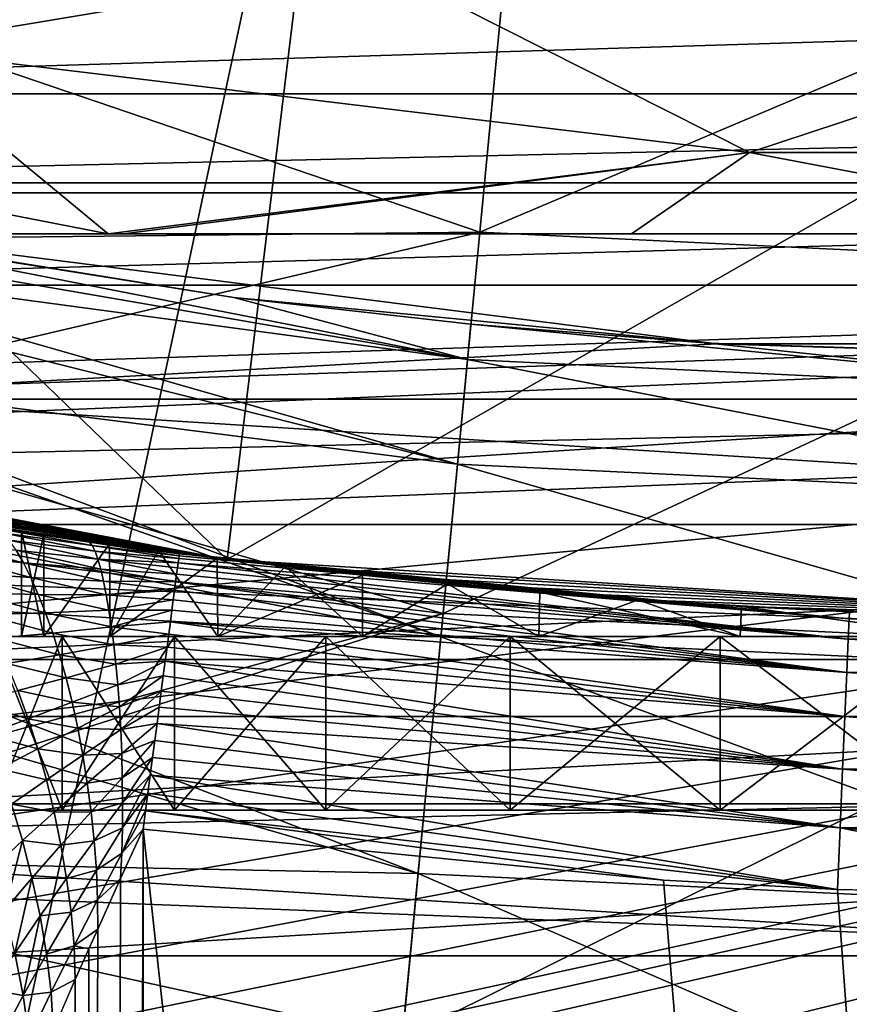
# Model space of a CAD drawing. Header units: metres. Extents: x -25 to 31, y -154 to 31.
# Tile 37 of 110: x -3.36 to -0.97, y -23.36 to -20.53. Entities that reach past the tile are written whole.
import ezdxf

# ---------------------------------------------------------------- set-up
doc = ezdxf.new("R2010")
doc.units = ezdxf.units.M
doc.layers.add('solid_FIT-WB-M-WASTE', color=7, linetype='CONTINUOUS')

msp = doc.modelspace()

# ---------------------------------------------------------------- linework, layer by layer
at = {"layer": 'solid_FIT-WB-M-WASTE'}
for points in [[(-15.000001, -77.891708, 125), (-14.999984, -138, 125), (15, -17.783419, 125)], [(5.305906, -19.801447, 125), (-15.000001, -77.891708, 125), (15, -17.783419, 125)], [(-14.999984, -138, 125), (15, -138, 125), (15, -17.783419, 125)], [(-15.871932, -19.185713, -5), (15.871919, -19.185724, -5), (13.342201, -21.023689, -5)], [(-15.871932, -19.185713, -5), (13.342201, -21.023689, -5), (-13.342213, -21.023682, -5)], [(-2.676115, -20.324575, 125), (-5.306099, -19.801395, 125), (-15.000001, -77.891708, 125)], [(5.305906, -19.801447, 125), (2.675925, -20.3246, 125), (-15.000001, -77.891708, 125)], [(-2.758543, -22.078339, 129.050003), (-5.474272, -21.566057, 129.050003), (-5.055322, -19.866899, 129.050003)], [(-2.758543, -22.078339, 129.050003), (-5.055322, -19.866899, 129.050003), (-2.547717, -20.34107, 129.050003)], [(-3.748201, -20.606936, 113.05014), (-4.601452, -19.976902, 113), (-2.32287, -20.367971, 113)], [(-2.031657, -21.137114, 103.767555), (-1.939867, -20.182154, 102.500206), (-3.97281, -20.475386, 103.305527)], [(-2.031657, -21.137114, 103.767555), (0.001944, -20.275166, 102.500206), (-1.939867, -20.182154, 102.500206)], [(-2.031657, -21.137114, 103.767555), (0.002036, -21.234528, 103.767555), (0.001944, -20.275166, 102.500206)], [(-2.676115, -20.324575, 125), (-15.000001, -77.891708, 125), (-0.000092, -20.500006, 125)], [(2.675925, -20.3246, 125), (-0.000092, -20.500006, 125), (-15.000001, -77.891708, 125)], [(-5.892141, -20.738304, 158.550003), (6.7925, -20.346117, 158.550003), (-6.7925, -20.346117, 158.550003)], [(-5.892141, -20.738304, 158.550003), (5.89214, -20.738306, 158.550003), (6.7925, -20.346117, 158.550003)], [(-3.748201, -20.606936, 113.05014), (-2.32287, -20.367971, 113), (-1.255616, -20.907372, 113.05014)], [(-2.758543, -22.078339, 129.050003), (-2.547717, -20.34107, 129.050003), (0, -20.5, 129.050003)], [(-1.255616, -20.907372, 113.05014), (-2.32287, -20.367971, 113), (-0.019133, -20.49999, 113)], [(-2.031657, -21.137114, 103.767555), (-3.97281, -20.475386, 103.305527), (-4.105429, -21.15889, 104.127815)], [(-2.758543, -22.078339, 129.050003), (0, -20.5, 129.050003), (0, -22.25, 129.050003)], [(-1.255616, -20.907372, 113.05014), (-0.019133, -20.49999, 113), (1.25501, -20.907408, 113.05014)], [(-5.071468, -20.757626, 113.198257), (-3.748201, -20.606936, 113.05014), (-3.100948, -21.141781, 113.198227)], [(-3.748201, -20.606936, 113.05014), (-1.255616, -20.907372, 113.05014), (-3.100948, -21.141781, 113.198227)], [(-5.892141, -20.738304, 158.550003), (-5.468138, -20.994802, 158.550003), (5.89214, -20.738306, 158.550003)], [(-5.468138, -20.994802, 158.550003), (5.468137, -20.994802, 158.550003), (5.89214, -20.738306, 158.550003)], [(-5.071468, -20.757626, 113.198257), (-3.100948, -21.141781, 113.198227), (-4.23006, -21.141781, 113.30452)], [(-1.255616, -20.907372, 113.05014), (-3.055615, -21.141781, 113.195107), (-3.100948, -21.141781, 113.198227)], [(-1.255616, -20.907372, 113.05014), (-1.594633, -21.141781, 113.127151), (-3.055615, -21.141781, 113.195107)], [(-1.255616, -20.907372, 113.05014), (-0.019732, -21.141781, 113.105766), (-1.594633, -21.141781, 113.127151)], [(-1.255616, -20.907372, 113.05014), (1.25501, -20.907408, 113.05014), (-0.019732, -21.141781, 113.105766)], [(-5.468138, -20.994802, 158.550003), (-5.067844, -21.288799, 158.550003), (5.468137, -20.994802, 158.550003)], [(-5.067844, -21.288799, 158.550003), (5.067843, -21.288799, 158.550003), (5.468137, -20.994802, 158.550003)], [(-13.342213, -21.023682, -5), (13.342201, -21.023689, -5), (10.602073, -22.530115, -5)], [(-13.342213, -21.023682, -5), (10.602073, -22.530115, -5), (-10.602078, -22.530111, -5)], [(-9.548217, -21.909849), (-1.349988, -21.457575), (-4.028679, -21.119179)], [(-4.104028, -21.151672, 95.959549), (-4.095239, -21.106375, 95), (-2.066794, -21.502686, 96.423149)], [(-4.028679, -21.119179), (-2.739476, -21.324757, 95), (-4.095239, -21.106375, 95)], [(-2.066794, -21.502686, 96.423149), (-4.095239, -21.106375, 95), (-2.739476, -21.324757, 95)], [(-4.028679, -21.119179), (-1.349988, -21.457575), (-2.739476, -21.324757, 95)], [(-7.978201, -21.141781, 106.778709), (6.805673, -21.141781, 113.963043), (7.978201, -21.141781, 106.778709)], [(-7.667503, -21.651499, 106.778709), (-7.978201, -21.141781, 106.778709), (7.978201, -21.141781, 106.778709)], [(-7.978201, -21.141781, 106.778709), (6.391062, -21.141781, 113.782372), (6.805673, -21.141781, 113.963043)], [(-7.978201, -21.141781, 106.778709), (6.314531, -21.141781, 113.75428), (6.391062, -21.141781, 113.782372)], [(-7.978201, -21.141781, 106.778709), (5.842258, -21.141781, 113.605957), (6.314531, -21.141781, 113.75428)], [(-7.978201, -21.141781, 106.778709), (5.128583, -21.141781, 113.442696), (5.842258, -21.141781, 113.605957)], [(-7.978201, -21.141781, 106.778709), (5.097896, -21.141781, 113.43689), (5.128583, -21.141781, 113.442696)], [(-7.978201, -21.141781, 106.778709), (4.210156, -21.141781, 113.302086), (5.097896, -21.141781, 113.43689)], [(-7.978201, -21.141781, 106.778709), (3.100891, -21.141781, 113.198219), (4.210156, -21.141781, 113.302086)], [(-7.978201, -21.141781, 106.778709), (3.027693, -21.141781, 113.193214), (3.100891, -21.141781, 113.198219)], [(-7.978201, -21.141781, 106.778709), (1.558865, -21.141781, 113.12616), (3.027693, -21.141781, 113.193214)], [(-7.978201, -21.141781, 106.778709), (-0.019732, -21.141781, 113.105766), (1.558865, -21.141781, 113.12616)], [(-7.978201, -21.141781, 106.778709), (-1.594633, -21.141781, 113.127151), (-0.019732, -21.141781, 113.105766)], [(-7.978201, -21.141781, 106.778709), (-3.055615, -21.141781, 113.195107), (-1.594633, -21.141781, 113.127151)], [(-7.978201, -21.141781, 106.778709), (-3.100948, -21.141781, 113.198227), (-3.055615, -21.141781, 113.195107)], [(-7.978201, -21.141781, 106.778709), (-4.23006, -21.141781, 113.30452), (-3.100948, -21.141781, 113.198227)], [(-7.667503, -21.651499, 106.778709), (7.978201, -21.141781, 106.778709), (-7.364358, -22.120197, 106.778709)], [(-7.364358, -22.120197, 106.778709), (7.978201, -21.141781, 106.778709), (-7.064986, -22.550722, 106.778709)], [(-7.064986, -22.550722, 106.778709), (7.978201, -21.141781, 106.778709), (-6.771459, -22.937803, 106.778709)], [(-6.771459, -22.937803, 106.778709), (7.978201, -21.141781, 106.778709), (-6.493142, -23.269657, 106.778709)], [(-6.493142, -23.269657, 106.778709), (7.978201, -21.141781, 106.778709), (-6.236388, -23.543308, 106.778709)], [(-6.236388, -23.543308, 106.778709), (7.978201, -21.141781, 106.778709), (-6.001215, -23.765154, 106.778709)], [(-6.001215, -23.765154, 106.778709), (7.978201, -21.141781, 106.778709), (-5.78511, -23.943748, 106.778709)], [(-5.78511, -23.943748, 106.778709), (7.978201, -21.141781, 106.778709), (-5.586013, -24.086254, 106.778709)], [(-5.586013, -24.086254, 106.778709), (7.978201, -21.141781, 106.778709), (-5.509861, -24.135017, 106.778709)], [(-5.400887, -24.199436, 106.778709), (-5.509861, -24.135017, 106.778709), (7.978201, -21.141781, 106.778709)], [(-5.400887, -24.199436, 106.778709), (7.978201, -21.141781, 106.778709), (-5.060112, -24.358234, 106.778709)], [(-5.060112, -24.358234, 106.778709), (7.978201, -21.141781, 106.778709), (-4.743555, -24.447689, 106.778709)], [(-2.382707, -24.789381, 106.778709), (-4.743555, -24.447689, 106.778709), (7.978201, -21.141781, 106.778709)], [(-2.031657, -21.137114, 103.767555), (-4.105429, -21.15889, 104.127815), (-4.199654, -21.64451, 104.639137)], [(-2.137061, -22.233732, 104.913368), (-2.031657, -21.137114, 103.767555), (-4.199654, -21.64451, 104.639137)], [(-4.118689, -21.227232, 96.564316), (-4.104028, -21.151672, 95.959549), (-2.066794, -21.502686, 96.423149)], [(-2.382707, -24.789381, 106.778709), (7.978201, -21.141781, 106.778709), (0.002378, -24.903631, 106.778709)], [(-2.137061, -22.233732, 104.913368), (0.002036, -21.234528, 103.767555), (-2.031657, -21.137114, 103.767555)], [(-4.131599, -21.293772, 96.944588), (-4.118689, -21.227232, 96.564316), (-2.095812, -21.804579, 97.817322)], [(-4.118689, -21.227232, 96.564316), (-2.066794, -21.502686, 96.423149), (-2.095812, -21.804579, 97.817322)], [(-2.137061, -22.233732, 104.913368), (0.002142, -22.336201, 104.913368), (0.002036, -21.234528, 103.767555)], [(-5.067844, -21.288799, 158.550003), (-4.695453, -21.61738, 158.550003), (5.067843, -21.288799, 158.550003)], [(-4.695453, -21.61738, 158.550003), (4.695452, -21.617382, 158.550003), (5.067843, -21.288799, 158.550003)], [(-4.179438, -21.540325, 97.940323), (-4.131599, -21.293772, 96.944588), (-2.095812, -21.804579, 97.817322)], [(-1.349988, -21.457575), (-2.057056, -21.401367, 95), (-2.739476, -21.324757, 95)], [(-2.066794, -21.502686, 96.423149), (-2.739476, -21.324757, 95), (-2.057056, -21.401367, 95)], [(-2.066794, -21.502686, 96.423149), (-2.057056, -21.401367, 95), (0.002071, -21.601786, 96.423149)], [(-1.349988, -21.457575), (-1.372537, -21.456144, 95), (-2.057056, -21.401367, 95)], [(0.002071, -21.601786, 96.423149), (-2.057056, -21.401367, 95), (-1.372537, -21.456144, 95)], [(-9.548217, -21.909849), (10.52577, -21.457355), (1.349988, -21.457575)], [(-9.548217, -21.909849), (7.794191, -22.593374), (10.52577, -21.457355)], [(-9.548217, -21.909849), (1.349988, -21.457575), (-1.349988, -21.457575)], [(-1.349988, -21.457575), (0.002061, -21.5, 95), (-1.372537, -21.456144, 95)], [(0.002071, -21.601786, 96.423149), (-1.372537, -21.456144, 95), (0.002061, -21.5, 95)], [(-1.349988, -21.457575), (1.349988, -21.457575), (0.002061, -21.5, 95)], [(-2.095812, -21.804579, 97.817322), (-2.066794, -21.502686, 96.423149), (0.0021, -21.905069, 97.817322)], [(-2.066794, -21.502686, 96.423149), (0.002071, -21.601786, 96.423149), (0.0021, -21.905069, 97.817322)], [(-4.188462, -21.586834, 98.090126), (-4.179438, -21.540325, 97.940323), (-2.143517, -22.300901, 99.154152)], [(-4.179438, -21.540325, 97.940323), (-2.095812, -21.804579, 97.817322), (-2.143517, -22.300901, 99.154152)], [(-5.473475, -21.566259, 144.890045), (-5.474272, -21.566057, 129.050003), (-2.758543, -22.078339, 129.050003)], [(-5.200715, -21.633656, 144.843475), (-5.473475, -21.566259, 144.890045), (-2.758543, -22.078339, 129.050003)], [(-4.248482, -21.896172, 98.929794), (-4.188462, -21.586834, 98.090126), (-2.143517, -22.300901, 99.154152)], [(-4.913558, -21.700678, 144.807938), (-5.200715, -21.633656, 144.843475), (-2.758543, -22.078339, 129.050003)], [(-4.695453, -21.61738, 158.550003), (-4.354286, -21.977526, 158.550003), (4.695452, -21.617382, 158.550003)], [(-4.354286, -21.977526, 158.550003), (4.354285, -21.977526, 158.550003), (4.695452, -21.617382, 158.550003)], [(-2.137061, -22.233732, 104.913368), (-4.199654, -21.64451, 104.639137), (-4.264186, -21.977104, 104.960052)], [(-4.865234, -21.711563, 144.803085), (-4.913558, -21.700678, 144.807938), (-2.758543, -22.078339, 129.050003)], [(-4.623773, -21.764265, 144.78302), (-4.865234, -21.711563, 144.803085), (-2.758543, -22.078339, 129.050003)], [(-4.326455, -21.825314, 144.766266), (-4.623773, -21.764265, 144.78302), (-2.758543, -22.078339, 129.050003)], [(-2.143517, -22.300901, 99.154152), (-2.095812, -21.804579, 97.817322), (0.002148, -22.403681, 99.154152)], [(-2.095812, -21.804579, 97.817322), (0.0021, -21.905069, 97.817322), (0.002148, -22.403681, 99.154152)], [(-4.029144, -21.882151, 144.756226), (-4.326455, -21.825314, 144.766266), (-2.758543, -22.078339, 129.050003)], [(-4.302843, -22.17634, 99.539879), (-4.248482, -21.896172, 98.929794), (-2.143517, -22.300901, 99.154152)], [(-3.992024, -21.888952, 144.755341), (-4.029144, -21.882151, 144.756226), (-2.758543, -22.078339, 129.050003)], [(-3.738717, -21.933638, 144.750977), (-3.992024, -21.888952, 144.755341), (-2.758543, -22.078339, 129.050003)], [(-9.548217, -21.909849), (-6.768194, -22.921638), (7.794191, -22.593374)], [(-3.35, -21.996363, 139.550003), (-3.738717, -21.933638, 144.750977), (-2.758543, -22.078339, 129.050003)], [(-3.35, -21.996363, 139.550003), (-3.44547, -21.981611, 144.749054), (-3.738717, -21.933638, 144.750977)], [(-2.137061, -22.233732, 104.913368), (-4.264186, -21.977104, 104.960052), (-4.435803, -22.861595, 105.71505)], [(-4.354286, -21.977526, 158.550003), (-4.046856, -22.366396, 158.550003), (4.354285, -21.977526, 158.550003)], [(-4.046856, -22.366396, 158.550003), (4.046855, -22.366396, 158.550003), (4.354285, -21.977526, 158.550003)], [(-3.154156, -22.028164, 144.822174), (-3.425246, -21.988026, 144.832291), (-3.44547, -21.981611, 144.749054)], [(-3.154156, -22.028164, 144.822174), (-3.44547, -21.981611, 144.749054), (-3.1702, -22.022995, 144.748795)], [(-3.286204, -22.005985, 140.200653), (-3.1702, -22.022995, 144.748795), (-3.44547, -21.981611, 144.749054)], [(-3.286204, -22.005985, 140.200653), (-3.44547, -21.981611, 144.749054), (-3.35, -21.996363, 139.550003)], [(-3.14639, -22.038271, 144.893356), (-3.406092, -22.001492, 144.912338), (-3.425246, -21.988026, 144.832291)], [(-3.154156, -22.028164, 144.822174), (-3.14639, -22.038271, 144.893356), (-3.425246, -21.988026, 144.832291)], [(-3.138392, -22.054813, 144.962585), (-3.386068, -22.022823, 144.988907), (-3.406092, -22.001492, 144.912338)], [(-3.14639, -22.038271, 144.893356), (-3.138392, -22.054813, 144.962585), (-3.406092, -22.001492, 144.912338)], [(-3.286208, -22.005983, 138.899368), (-3.35, -21.996363, 139.550003), (-2.758543, -22.078339, 129.050003)], [(-3.35, -22.299999, 139.550003), (-3.35, -21.996363, 139.550003), (-3.286208, -22.005983, 138.899368)], [(-3.285635, -22.299999, 140.203537), (-3.286204, -22.005985, 140.200653), (-3.35, -21.996363, 139.550003)], [(-3.285635, -22.299999, 140.203537), (-3.35, -21.996363, 139.550003), (-3.35, -22.299999, 139.550003)], [(-3.35, -22.299999, 139.550003), (-3.286208, -22.005983, 138.899368), (-3.285635, -22.299999, 138.896469)], [(-3.096574, -22.033468, 138.27182), (-3.286208, -22.005983, 138.899368), (-2.758543, -22.078339, 129.050003)], [(-3.285635, -22.299999, 138.896469), (-3.286208, -22.005983, 138.899368), (-3.096574, -22.033468, 138.27182)], [(-3.286204, -22.005985, 140.200653), (-3.096564, -22.03347, 140.828201), (-3.1702, -22.022995, 144.748795)], [(-3.285635, -22.299999, 140.203537), (-3.096564, -22.03347, 140.828201), (-3.286204, -22.005985, 140.200653)], [(-3.344386, -22.08799, 145.130035), (-3.565742, -22.066219, 145.167435), (-3.601078, -22.022682, 145.094986)], [(-3.365426, -22.05184, 145.061569), (-3.344386, -22.08799, 145.130035), (-3.601078, -22.022682, 145.094986)], [(-3.130287, -22.077663, 145.029404), (-3.365426, -22.05184, 145.061569), (-3.386068, -22.022823, 144.988907)], [(-3.138392, -22.054813, 144.962585), (-3.130287, -22.077663, 145.029404), (-3.386068, -22.022823, 144.988907)], [(-3.285635, -22.299999, 138.896469), (-3.096574, -22.033468, 138.27182), (-3.094987, -22.299999, 138.26799)], [(-3.094989, -22.299999, 140.832001), (-3.096564, -22.03347, 140.828201), (-3.285635, -22.299999, 140.203537)], [(-3.1702, -22.022995, 144.748795), (-2.895879, -22.060743, 144.75), (-2.896101, -22.062441, 144.802322)], [(-2.95622, -22.052738, 141.125839), (-2.895879, -22.060743, 144.75), (-3.1702, -22.022995, 144.748795)], [(-3.154156, -22.028164, 144.822174), (-3.1702, -22.022995, 144.748795), (-2.896101, -22.062441, 144.802322)], [(-3.096564, -22.03347, 140.828201), (-2.95622, -22.052738, 141.125839), (-3.1702, -22.022995, 144.748795)], [(-3.154156, -22.028164, 144.822174), (-2.896101, -22.062441, 144.802322), (-2.896769, -22.067528, 144.854416)], [(-3.154156, -22.028164, 144.822174), (-2.896769, -22.067528, 144.854416), (-3.14639, -22.038271, 144.893356)], [(-3.14639, -22.038271, 144.893356), (-2.896769, -22.067528, 144.854416), (-2.897879, -22.075981, 144.906067)], [(-3.14639, -22.038271, 144.893356), (-2.897879, -22.075981, 144.906067), (-3.138392, -22.054813, 144.962585)], [(-2.95623, -22.052736, 137.974182), (-3.096574, -22.033468, 138.27182), (-2.758543, -22.078339, 129.050003)], [(-3.094987, -22.299999, 138.26799), (-3.096574, -22.033468, 138.27182), (-2.95623, -22.052736, 137.974182)], [(-3.094989, -22.299999, 140.832001), (-2.95622, -22.052738, 141.125839), (-3.096564, -22.03347, 140.828201)], [(-3.323155, -22.130558, 145.194183), (-3.530159, -22.117046, 145.234207), (-3.565742, -22.066219, 145.167435)], [(-3.344386, -22.08799, 145.130035), (-3.323155, -22.130558, 145.194183), (-3.565742, -22.066219, 145.167435)], [(-3.122175, -22.106461, 145.09346), (-3.344386, -22.08799, 145.130035), (-3.365426, -22.05184, 145.061569)], [(-3.130287, -22.077663, 145.029404), (-3.122175, -22.106461, 145.09346), (-3.365426, -22.05184, 145.061569)], [(-3.138392, -22.054813, 144.962585), (-2.897879, -22.075981, 144.906067), (-2.899426, -22.087767, 144.957047)], [(-3.138392, -22.054813, 144.962585), (-2.899426, -22.087767, 144.957047), (-3.130287, -22.077663, 145.029404)], [(-2.785446, -22.299999, 141.411118), (-2.95622, -22.052738, 141.125839), (-3.094989, -22.299999, 140.832001)], [(-3.094987, -22.299999, 138.26799), (-2.95623, -22.052736, 137.974182), (-2.787063, -22.074755, 137.691299)], [(-2.787063, -22.074755, 137.691299), (-2.95623, -22.052736, 137.974182), (-2.758543, -22.078339, 129.050003)], [(-2.95622, -22.052738, 141.125839), (-2.787049, -22.074757, 141.408722), (-2.895879, -22.060743, 144.75)], [(-2.785446, -22.299999, 141.411118), (-2.787049, -22.074757, 141.408722), (-2.95622, -22.052738, 141.125839)], [(-2.897879, -22.075981, 144.906067), (-2.896769, -22.067528, 144.854416), (-0.968606, -22.248983, 144.928024)], [(-2.896769, -22.067528, 144.854416), (-2.896101, -22.062441, 144.802322), (-0.968606, -22.248983, 144.928024)], [(-2.896101, -22.062441, 144.802322), (-2.895879, -22.060743, 144.75), (-0.968606, -22.248983, 144.928024)], [(-2.895879, -22.060743, 144.75), (-1.451028, -22.202635, 144.75), (-0.968606, -22.248983, 144.928024)], [(-1.575973, -22.194117, 142.506149), (-1.451028, -22.202635, 144.75), (-2.895879, -22.060743, 144.75)], [(-1.858843, -22.172216, 142.336975), (-1.575973, -22.194117, 142.506149), (-2.895879, -22.060743, 144.75)], [(-2.124107, -22.148378, 142.140503), (-1.858843, -22.172216, 142.336975), (-2.895879, -22.060743, 144.75)], [(-2.368846, -22.123541, 141.918762), (-2.124107, -22.148378, 142.140503), (-2.895879, -22.060743, 144.75)], [(-2.590575, -22.098675, 141.674011), (-2.368846, -22.123541, 141.918762), (-2.895879, -22.060743, 144.75)], [(-2.787049, -22.074757, 141.408722), (-2.590575, -22.098675, 141.674011), (-2.895879, -22.060743, 144.75)], [(-3.114144, -22.140747, 145.15448), (-3.323155, -22.130558, 145.194183), (-3.344386, -22.08799, 145.130035)], [(-3.122175, -22.106461, 145.09346), (-3.114144, -22.140747, 145.15448), (-3.344386, -22.08799, 145.130035)], [(-3.130287, -22.077663, 145.029404), (-2.899426, -22.087767, 144.957047), (-2.901404, -22.102835, 145.007141)], [(-3.130287, -22.077663, 145.029404), (-2.901404, -22.102835, 145.007141), (-2.903804, -22.121117, 145.056137)], [(-3.130287, -22.077663, 145.029404), (-2.903804, -22.121117, 145.056137), (-3.122175, -22.106461, 145.09346)], [(-3.094987, -22.299999, 138.26799), (-2.787063, -22.074755, 137.691299), (-2.785443, -22.299999, 137.688873)], [(-2.901404, -22.102835, 145.007141), (-2.899426, -22.087767, 144.957047), (-0.971179, -22.308094, 145.097107)], [(-2.899426, -22.087767, 144.957047), (-2.897879, -22.075981, 144.906067), (-0.968606, -22.248983, 144.928024)], [(-2.899426, -22.087767, 144.957047), (-0.968606, -22.248983, 144.928024), (-0.971179, -22.308094, 145.097107)], [(-2.59059, -22.098673, 137.42601), (-2.787063, -22.074755, 137.691299), (-2.758543, -22.078339, 129.050003)], [(-2.785443, -22.299999, 137.688873), (-2.787063, -22.074755, 137.691299), (-2.59059, -22.098673, 137.42601)], [(-2.785446, -22.299999, 141.411118), (-2.590575, -22.098675, 141.674011), (-2.787049, -22.074757, 141.408722)], [(-2.59059, -22.098673, 137.42601), (-2.758543, -22.078339, 129.050003), (0, -22.25, 129.050003)], [(-3.301942, -22.178825, 145.253922), (-3.494663, -22.174274, 145.29541), (-3.530159, -22.117046, 145.234207)], [(-3.323155, -22.130558, 145.194183), (-3.301942, -22.178825, 145.253922), (-3.530159, -22.117046, 145.234207)], [(-3.122175, -22.106461, 145.09346), (-2.903804, -22.121117, 145.056137), (-2.906616, -22.142538, 145.103821)], [(-3.122175, -22.106461, 145.09346), (-2.906616, -22.142538, 145.103821), (-3.114144, -22.140747, 145.15448)], [(-2.906616, -22.142538, 145.103821), (-2.903804, -22.121117, 145.056137), (-0.971179, -22.308094, 145.097107)], [(-2.903804, -22.121117, 145.056137), (-2.901404, -22.102835, 145.007141), (-0.971179, -22.308094, 145.097107)], [(-2.368807, -22.299999, 141.918808), (-2.590575, -22.098675, 141.674011), (-2.785446, -22.299999, 141.411118)], [(-2.785443, -22.299999, 137.688873), (-2.59059, -22.098673, 137.42601), (-2.368861, -22.123539, 137.181244)], [(-2.785443, -22.299999, 137.688873), (-2.368861, -22.123539, 137.181244), (-2.368804, -22.299999, 137.181183)], [(-2.368861, -22.123539, 137.181244), (-2.59059, -22.098673, 137.42601), (0, -22.25, 129.050003)], [(-2.368807, -22.299999, 141.918808), (-2.368846, -22.123541, 141.918762), (-2.590575, -22.098675, 141.674011)], [(-2.124124, -22.148376, 136.959518), (-2.368861, -22.123539, 137.181244), (0, -22.25, 129.050003)], [(-2.368804, -22.299999, 137.181183), (-2.368861, -22.123539, 137.181244), (-2.124124, -22.148376, 136.959518)], [(-2.368807, -22.299999, 141.918808), (-2.124107, -22.148378, 142.140503), (-2.368846, -22.123541, 141.918762)], [(-3.106282, -22.180042, 145.212204), (-3.301942, -22.178825, 145.253922), (-3.323155, -22.130558, 145.194183)], [(-3.114144, -22.140747, 145.15448), (-3.106282, -22.180042, 145.212204), (-3.323155, -22.130558, 145.194183)], [(-3.114144, -22.140747, 145.15448), (-2.906616, -22.142538, 145.103821), (-2.909827, -22.167006, 145.149994)], [(-3.114144, -22.140747, 145.15448), (-2.909827, -22.167006, 145.149994), (-3.106282, -22.180042, 145.212204)], [(-2.909827, -22.167006, 145.149994), (-2.906616, -22.142538, 145.103821), (-0.975325, -22.403315, 145.248795)], [(-2.906616, -22.142538, 145.103821), (-0.971179, -22.308094, 145.097107), (-0.975325, -22.403315, 145.248795)], [(-1.861179, -22.299999, 142.335403), (-2.124107, -22.148378, 142.140503), (-2.368807, -22.299999, 141.918808)], [(-2.368804, -22.299999, 137.181183), (-2.124124, -22.148376, 136.959518), (-1.861176, -22.299999, 136.764587)], [(-1.858861, -22.172215, 136.763046), (-2.124124, -22.148376, 136.959518), (0, -22.25, 129.050003)], [(-1.861176, -22.299999, 136.764587), (-2.124124, -22.148376, 136.959518), (-1.858861, -22.172215, 136.763046)], [(-1.861179, -22.299999, 142.335403), (-1.858843, -22.172216, 142.336975), (-2.124107, -22.148378, 142.140503)], [(-4.338995, -22.362665, 99.894562), (-4.302843, -22.17634, 99.539879), (-2.20894, -22.98155, 100.40641)], [(-4.302843, -22.17634, 99.539879), (-2.143517, -22.300901, 99.154152), (-2.20894, -22.98155, 100.40641)], [(-3.280967, -22.232178, 145.309219), (-3.459605, -22.23715, 145.351196), (-3.494663, -22.174274, 145.29541)], [(-3.301942, -22.178825, 145.253922), (-3.280967, -22.232178, 145.309219), (-3.494663, -22.174274, 145.29541)], [(-3.098682, -22.223923, 145.266464), (-3.280967, -22.232178, 145.309219), (-3.301942, -22.178825, 145.253922)], [(-3.106282, -22.180042, 145.212204), (-3.098682, -22.223923, 145.266464), (-3.301942, -22.178825, 145.253922)], [(-3.106282, -22.180042, 145.212204), (-2.909827, -22.167006, 145.149994), (-2.913425, -22.194416, 145.194443)], [(-3.106282, -22.180042, 145.212204), (-2.913425, -22.194416, 145.194443), (-3.098682, -22.223923, 145.266464)], [(-2.913425, -22.194416, 145.194443), (-2.909827, -22.167006, 145.149994), (-0.975325, -22.403315, 145.248795)], [(-1.281996, -22.299999, 142.644989), (-1.858843, -22.172216, 142.336975), (-1.861179, -22.299999, 142.335403)], [(-1.861176, -22.299999, 136.764587), (-1.858861, -22.172215, 136.763046), (-1.575988, -22.194115, 136.593857)], [(-1.575988, -22.194115, 136.593857), (-1.858861, -22.172215, 136.763046), (0, -22.25, 129.050003)], [(-1.281996, -22.299999, 142.644989), (-1.575973, -22.194117, 142.506149), (-1.858843, -22.172216, 142.336975)], [(-3.098682, -22.223923, 145.266464), (-2.913425, -22.194416, 145.194443), (-2.917394, -22.224649, 145.237)], [(-2.917394, -22.224649, 145.237), (-2.913425, -22.194416, 145.194443), (-0.975325, -22.403315, 145.248795)], [(-1.861176, -22.299999, 136.764587), (-1.575988, -22.194115, 136.593857), (-1.281994, -22.299999, 136.455002)], [(-1.278365, -22.213245, 136.453506), (-1.575988, -22.194115, 136.593857), (0, -22.25, 129.050003)], [(-1.281994, -22.299999, 136.455002), (-1.575988, -22.194115, 136.593857), (-1.278365, -22.213245, 136.453506)], [(-1.575973, -22.194117, 142.506149), (-1.278349, -22.213247, 142.6465), (-1.451028, -22.202635, 144.75)], [(-1.281996, -22.299999, 142.644989), (-1.278349, -22.213247, 142.6465), (-1.575973, -22.194117, 142.506149)], [(-1.451028, -22.202635, 144.75), (-0.967734, -22.228945, 144.75), (-0.968606, -22.248983, 144.928024)], [(-1.278349, -22.213247, 142.6465), (-0.967734, -22.228945, 144.75), (-1.451028, -22.202635, 144.75)], [(-2.137061, -22.233732, 104.913368), (-4.435803, -22.861595, 105.71505), (-4.45808, -22.97641, 105.80368)], [(-2.254621, -23.456808, 105.921738), (-2.137061, -22.233732, 104.913368), (-4.45808, -22.97641, 105.80368)], [(-3.280967, -22.232178, 145.309219), (-3.260468, -22.290159, 145.359985), (-3.459605, -22.23715, 145.351196)], [(-3.260468, -22.290159, 145.359985), (-3.425353, -22.305124, 145.401672), (-3.459605, -22.23715, 145.351196)], [(-3.098682, -22.223923, 145.266464), (-3.091447, -22.272043, 145.317001), (-3.280967, -22.232178, 145.309219)], [(-3.091447, -22.272043, 145.317001), (-3.260468, -22.290159, 145.359985), (-3.280967, -22.232178, 145.309219)], [(-3.098682, -22.223923, 145.266464), (-2.917394, -22.224649, 145.237), (-3.091447, -22.272043, 145.317001)], [(-3.091447, -22.272043, 145.317001), (-2.917394, -22.224649, 145.237), (-2.921717, -22.257578, 145.277466)], [(-2.921717, -22.257578, 145.277466), (-2.917394, -22.224649, 145.237), (-0.975325, -22.403315, 145.248795)], [(-2.254621, -23.456808, 105.921738), (0.002142, -22.336201, 104.913368), (-2.137061, -22.233732, 104.913368)], [(-0.653551, -22.299999, 142.835632), (-1.278349, -22.213247, 142.6465), (-1.281996, -22.299999, 142.644989)], [(-1.281994, -22.299999, 136.455002), (-1.278365, -22.213245, 136.453506), (-0.653551, -22.299999, 136.264374)], [(-0.650789, -22.24048, 136.263824), (-1.278365, -22.213245, 136.453506), (0, -22.25, 129.050003)], [(-0.653551, -22.299999, 136.264374), (-1.278365, -22.213245, 136.453506), (-0.650789, -22.24048, 136.263824)], [(-1.278349, -22.213247, 142.6465), (-0.650774, -22.24048, 142.836182), (-0.967734, -22.228945, 144.75)], [(-0.653551, -22.299999, 142.835632), (-0.650774, -22.24048, 142.836182), (-1.278349, -22.213247, 142.6465)], [(-0.968606, -22.248983, 144.928024), (-0.967734, -22.228945, 144.75), (0.970542, -22.248899, 144.928024)], [(-3.091447, -22.272043, 145.317001), (-2.921717, -22.257578, 145.277466), (-2.926374, -22.29306, 145.315674)], [(-2.926374, -22.29306, 145.315674), (-2.921717, -22.257578, 145.277466), (-0.980834, -22.529867, 145.375458)], [(-2.921717, -22.257578, 145.277466), (-0.975325, -22.403315, 145.248795), (-0.980834, -22.529867, 145.375458)], [(-0.971179, -22.308094, 145.097107), (-0.968606, -22.248983, 144.928024), (0.973121, -22.30801, 145.097107)], [(-0.968606, -22.248983, 144.928024), (0.970542, -22.248899, 144.928024), (0.973121, -22.30801, 145.097107)], [(-3.260468, -22.290159, 145.359985), (-3.240691, -22.352474, 145.406143), (-3.425353, -22.305124, 145.401672)], [(-3.091447, -22.272043, 145.317001), (-3.084688, -22.324144, 145.363586), (-3.260468, -22.290159, 145.359985)], [(-3.084688, -22.324144, 145.363586), (-3.240691, -22.352474, 145.406143), (-3.260468, -22.290159, 145.359985)], [(-3.091447, -22.272043, 145.317001), (-2.926374, -22.29306, 145.315674), (-3.084688, -22.324144, 145.363586)], [(-3.084688, -22.324144, 145.363586), (-2.926374, -22.29306, 145.315674), (-2.931347, -22.330944, 145.351471)], [(-2.931347, -22.330944, 145.351471), (-2.926374, -22.29306, 145.315674), (-0.980834, -22.529867, 145.375458)], [(-3.35, -22.299999, 139.550003), (-3.5, -22.299999, 139.550003), (-3.432753, -22.299999, 140.232788)], [(-3.285635, -22.299999, 138.896469), (-3.432754, -22.299999, 138.867218), (-3.5, -22.299999, 139.550003)], [(-3.35, -22.299999, 139.550003), (-3.285635, -22.299999, 138.896469), (-3.5, -22.299999, 139.550003)], [(-3.432753, -22.299999, 140.232788), (-3.432754, -22.799999, 140.232788), (-3.233574, -22.799999, 140.889404)], [(-3.432754, -22.299999, 138.867218), (-3.233574, -22.299999, 138.210602), (-3.432753, -22.799999, 138.867218)], [(-3.094987, -22.299999, 138.26799), (-3.233574, -22.299999, 138.210602), (-3.432754, -22.299999, 138.867218)], [(-3.285635, -22.299999, 138.896469), (-3.094987, -22.299999, 138.26799), (-3.432754, -22.299999, 138.867218)], [(-3.233572, -22.299999, 140.889404), (-3.432753, -22.299999, 140.232788), (-3.233574, -22.799999, 140.889404)], [(-3.233574, -22.299999, 138.210602), (-3.233572, -22.799999, 138.210587), (-3.432753, -22.799999, 138.867218)], [(-3.094989, -22.299999, 140.832001), (-3.432753, -22.299999, 140.232788), (-3.233572, -22.299999, 140.889404)], [(-3.285635, -22.299999, 140.203537), (-3.35, -22.299999, 139.550003), (-3.432753, -22.299999, 140.232788)], [(-3.094989, -22.299999, 140.832001), (-3.285635, -22.299999, 140.203537), (-3.432753, -22.299999, 140.232788)], [(-3.240691, -22.352474, 145.406143), (-3.392277, -22.377863, 145.446869), (-3.425353, -22.305124, 145.401672)], [(-3.233572, -22.299999, 140.889404), (-3.233574, -22.799999, 140.889404), (-2.910157, -22.799999, 141.494476)], [(-3.233574, -22.299999, 138.210602), (-2.910157, -22.299999, 137.60553), (-3.233572, -22.799999, 138.210587)], [(-2.785443, -22.299999, 137.688873), (-2.910157, -22.299999, 137.60553), (-3.233574, -22.299999, 138.210602)], [(-3.094987, -22.299999, 138.26799), (-2.785443, -22.299999, 137.688873), (-3.233574, -22.299999, 138.210602)], [(-2.910154, -22.299999, 141.494476), (-3.233572, -22.299999, 140.889404), (-2.910157, -22.799999, 141.494476)], [(-2.910157, -22.299999, 137.60553), (-2.910154, -22.799999, 137.60553), (-3.233572, -22.799999, 138.210587)], [(-2.785446, -22.299999, 141.411118), (-3.233572, -22.299999, 140.889404), (-2.910154, -22.299999, 141.494476)], [(-2.785446, -22.299999, 141.411118), (-3.094989, -22.299999, 140.832001), (-3.233572, -22.299999, 140.889404)], [(-2.910154, -22.299999, 141.494476), (-2.910157, -22.799999, 141.494476), (-2.474868, -22.799999, 142.024872)], [(-2.910157, -22.299999, 137.60553), (-2.474868, -22.299999, 137.075119), (-2.910154, -22.799999, 137.60553)], [(-2.368804, -22.299999, 137.181183), (-2.474868, -22.299999, 137.075119), (-2.910157, -22.299999, 137.60553)], [(-2.785443, -22.299999, 137.688873), (-2.368804, -22.299999, 137.181183), (-2.910157, -22.299999, 137.60553)], [(-2.474864, -22.299999, 142.024887), (-2.910154, -22.299999, 141.494476), (-2.474868, -22.799999, 142.024872)], [(-2.474868, -22.299999, 137.075119), (-2.474864, -22.799999, 137.075119), (-2.910154, -22.799999, 137.60553)], [(-2.368807, -22.299999, 141.918808), (-2.910154, -22.299999, 141.494476), (-2.474864, -22.299999, 142.024887)], [(-2.368807, -22.299999, 141.918808), (-2.785446, -22.299999, 141.411118), (-2.910154, -22.299999, 141.494476)], [(-2.474864, -22.299999, 142.024887), (-2.474868, -22.799999, 142.024872), (-1.944497, -22.799999, 142.460144)], [(-2.474868, -22.299999, 137.075119), (-1.944497, -22.299999, 136.639862), (-2.474864, -22.799999, 137.075119)], [(-1.861176, -22.299999, 136.764587), (-1.944497, -22.299999, 136.639862), (-2.474868, -22.299999, 137.075119)], [(-2.368804, -22.299999, 137.181183), (-1.861176, -22.299999, 136.764587), (-2.474868, -22.299999, 137.075119)], [(-1.944495, -22.299999, 142.460144), (-2.474864, -22.299999, 142.024887), (-1.944497, -22.799999, 142.460144)], [(-1.944497, -22.299999, 136.639862), (-1.944495, -22.799999, 136.639862), (-2.474864, -22.799999, 137.075119)], [(-1.861179, -22.299999, 142.335403), (-2.474864, -22.299999, 142.024887), (-1.944495, -22.299999, 142.460144)], [(-1.861179, -22.299999, 142.335403), (-2.368807, -22.299999, 141.918808), (-2.474864, -22.299999, 142.024887)], [(-2.20894, -22.98155, 100.40641), (-2.143517, -22.300901, 99.154152), (0.002214, -23.087465, 100.40641)], [(-2.143517, -22.300901, 99.154152), (0.002148, -22.403681, 99.154152), (0.002214, -23.087465, 100.40641)], [(-1.944495, -22.299999, 142.460144), (-1.944497, -22.799999, 142.460144), (-1.339358, -22.799999, 142.783585)], [(-1.944497, -22.299999, 136.639862), (-1.339358, -22.299999, 136.316406), (-1.944495, -22.799999, 136.639862)], [(-1.281994, -22.299999, 136.455002), (-1.339358, -22.299999, 136.316406), (-1.944497, -22.299999, 136.639862)], [(-1.861176, -22.299999, 136.764587), (-1.281994, -22.299999, 136.455002), (-1.944497, -22.299999, 136.639862)], [(-1.339357, -22.299999, 142.783585), (-1.944495, -22.299999, 142.460144), (-1.339358, -22.799999, 142.783585)], [(-1.339358, -22.299999, 136.316406), (-1.339357, -22.799999, 136.316406), (-1.944495, -22.799999, 136.639862)], [(-1.281996, -22.299999, 142.644989), (-1.944495, -22.299999, 142.460144), (-1.339357, -22.299999, 142.783585)], [(-1.281996, -22.299999, 142.644989), (-1.861179, -22.299999, 142.335403), (-1.944495, -22.299999, 142.460144)], [(-1.339357, -22.299999, 142.783585), (-1.339358, -22.799999, 142.783585), (-0.682832, -22.799999, 142.982742)], [(-1.339358, -22.299999, 136.316406), (-0.682832, -22.299999, 136.117249), (-1.339357, -22.799999, 136.316406)], [(-1.339358, -22.299999, 136.316406), (0.682832, -22.299999, 136.117249), (-0.682832, -22.299999, 136.117249)], [(0, -22.299999, 136.199997), (0.682832, -22.299999, 136.117249), (-1.339358, -22.299999, 136.316406)], [(-0.653551, -22.299999, 136.264374), (0, -22.299999, 136.199997), (-1.339358, -22.299999, 136.316406)], [(-1.281994, -22.299999, 136.455002), (-0.653551, -22.299999, 136.264374), (-1.339358, -22.299999, 136.316406)], [(-0.682832, -22.299999, 142.982742), (-1.339357, -22.299999, 142.783585), (-0.682832, -22.799999, 142.982742)], [(-0.682832, -22.299999, 136.117249), (-0.682832, -22.799999, 136.117249), (-1.339357, -22.799999, 136.316406)], [(-0.653551, -22.299999, 142.835632), (-1.339357, -22.299999, 142.783585), (-0.682832, -22.299999, 142.982742)], [(-0.653551, -22.299999, 142.835632), (-1.281996, -22.299999, 142.644989), (-1.339357, -22.299999, 142.783585)], [(-0.975325, -22.403315, 145.248795), (-0.971179, -22.308094, 145.097107), (0.977274, -22.403229, 145.248795)], [(-0.971179, -22.308094, 145.097107), (0.973121, -22.30801, 145.097107), (0.977274, -22.403229, 145.248795)], [(-3.084688, -22.324144, 145.363586), (-3.07852, -22.380018, 145.40596), (-3.240691, -22.352474, 145.406143)], [(-3.084688, -22.324144, 145.363586), (-2.931347, -22.330944, 145.351471), (-3.07852, -22.380018, 145.40596)], [(-3.07852, -22.380018, 145.40596), (-2.931347, -22.330944, 145.351471), (-2.936614, -22.371067, 145.384674)], [(-2.936614, -22.371067, 145.384674), (-2.931347, -22.330944, 145.351471), (-0.980834, -22.529867, 145.375458)], [(-2.254621, -23.456808, 105.921738), (0.00226, -23.564913, 105.921738), (0.002142, -22.336201, 104.913368)], [(-4.450478, -22.937235, 100.815659), (-4.338995, -22.362665, 99.894562), (-2.20894, -22.98155, 100.40641)], [(-4.046856, -22.366396, 158.550003), (-3.775351, -22.781145, 158.550003), (4.046855, -22.366396, 158.550003)], [(-3.775351, -22.781145, 158.550003), (3.77535, -22.781147, 158.550003), (4.046855, -22.366396, 158.550003)], [(-3.240691, -22.352474, 145.406143), (-3.221888, -22.418943, 145.447464), (-3.392277, -22.377863, 145.446869)], [(-3.221888, -22.418943, 145.447464), (-3.360744, -22.455179, 145.486694), (-3.392277, -22.377863, 145.446869)], [(-3.07852, -22.380018, 145.40596), (-3.221888, -22.418943, 145.447464), (-3.240691, -22.352474, 145.406143)], [(-3.07852, -22.380018, 145.40596), (-3.073054, -22.439465, 145.443771), (-3.221888, -22.418943, 145.447464)], [(-3.07852, -22.380018, 145.40596), (-2.936614, -22.371067, 145.384674), (-3.073054, -22.439465, 145.443771)], [(-3.073054, -22.439465, 145.443771), (-2.936614, -22.371067, 145.384674), (-2.942153, -22.41326, 145.415176)], [(-2.942153, -22.41326, 145.415176), (-2.936614, -22.371067, 145.384674), (-0.987432, -22.68141, 145.470779)], [(-2.936614, -22.371067, 145.384674), (-0.980834, -22.529867, 145.375458), (-0.987432, -22.68141, 145.470779)], [(-0.980834, -22.529867, 145.375458), (-0.975325, -22.403315, 145.248795), (0.982795, -22.529783, 145.375458)], [(-0.975325, -22.403315, 145.248795), (0.977274, -22.403229, 145.248795), (0.982795, -22.529783, 145.375458)], [(-3.221888, -22.418943, 145.447464), (-3.204295, -22.489405, 145.483612), (-3.360744, -22.455179, 145.486694)], [(-3.073054, -22.439465, 145.443771), (-3.204295, -22.489405, 145.483612), (-3.221888, -22.418943, 145.447464)], [(-3.073054, -22.439465, 145.443771), (-2.942153, -22.41326, 145.415176), (-3.068393, -22.502228, 145.476639)], [(-3.068393, -22.502228, 145.476639), (-2.942153, -22.41326, 145.415176), (-2.947939, -22.457336, 145.442825)], [(-2.947939, -22.457336, 145.442825), (-2.942153, -22.41326, 145.415176), (-0.987432, -22.68141, 145.470779)], [(-3.360744, -22.455179, 145.486694), (-3.331091, -22.536917, 145.520889), (-3.494575, -22.489298, 145.526749)], [(-3.204295, -22.489405, 145.483612), (-3.331091, -22.536917, 145.520889), (-3.360744, -22.455179, 145.486694)], [(-3.073054, -22.439465, 145.443771), (-3.068393, -22.502228, 145.476639), (-3.204295, -22.489405, 145.483612)], [(-3.068393, -22.502228, 145.476639), (-2.947939, -22.457336, 145.442825), (-3.064622, -22.567965, 145.504135)], [(-3.064622, -22.567965, 145.504135), (-2.947939, -22.457336, 145.442825), (-2.953948, -22.503115, 145.467499)], [(-2.953948, -22.503115, 145.467499), (-2.947939, -22.457336, 145.442825), (-0.987432, -22.68141, 145.470779)], [(-3.331091, -22.536917, 145.520889), (-3.453038, -22.58252, 145.558807), (-3.494575, -22.489298, 145.526749)], [(-3.204295, -22.489405, 145.483612), (-3.188128, -22.563616, 145.514175), (-3.331091, -22.536917, 145.520889)], [(-3.068393, -22.502228, 145.476639), (-3.188128, -22.563616, 145.514175), (-3.204295, -22.489405, 145.483612)], [(-3.068393, -22.502228, 145.476639), (-3.064622, -22.567965, 145.504135), (-3.188128, -22.563616, 145.514175)], [(-3.064622, -22.567965, 145.504135), (-2.953948, -22.503115, 145.467499), (-2.960154, -22.550394, 145.489105)], [(-2.960154, -22.550394, 145.489105), (-2.953948, -22.503115, 145.467499), (-0.987432, -22.68141, 145.470779)], [(-10.602078, -22.530111, -5), (10.602073, -22.530115, -5), (7.694773, -23.681227, -5)], [(-10.602078, -22.530111, -5), (7.694773, -23.681227, -5), (-7.69477, -23.681227, -5)], [(-3.331091, -22.536917, 145.520889), (-3.303615, -22.622818, 145.549026), (-3.453038, -22.58252, 145.558807)], [(-3.188128, -22.563616, 145.514175), (-3.303615, -22.622818, 145.549026), (-3.331091, -22.536917, 145.520889)], [(-3.064622, -22.567965, 145.504135), (-2.960154, -22.550394, 145.489105), (-3.061816, -22.636227, 145.525909)], [(-3.061816, -22.636227, 145.525909), (-2.960154, -22.550394, 145.489105), (-2.966531, -22.598972, 145.507538)], [(-2.966531, -22.598972, 145.507538), (-2.960154, -22.550394, 145.489105), (-0.994786, -22.85034, 145.529938)], [(-2.960154, -22.550394, 145.489105), (-0.987432, -22.68141, 145.470779), (-0.994786, -22.85034, 145.529938)], [(-0.987432, -22.68141, 145.470779), (-0.980834, -22.529867, 145.375458), (0.989405, -22.681324, 145.470779)], [(-0.980834, -22.529867, 145.375458), (0.982795, -22.529783, 145.375458), (0.989405, -22.681324, 145.470779)], [(-3.188128, -22.563616, 145.514175), (-3.173572, -22.641195, 145.538635), (-3.303615, -22.622818, 145.549026)], [(-3.064622, -22.567965, 145.504135), (-3.173572, -22.641195, 145.538635), (-3.188128, -22.563616, 145.514175)], [(-3.064622, -22.567965, 145.504135), (-3.061816, -22.636227, 145.525909), (-3.173572, -22.641195, 145.538635)], [(-6.768194, -22.921638), (4.943189, -23.383217), (7.794191, -22.593374)], [(-3.303615, -22.622818, 145.549026), (-3.414535, -22.6803, 145.584473), (-3.453038, -22.58252, 145.558807)], [(-3.061816, -22.636227, 145.525909), (-2.966531, -22.598972, 145.507538), (-3.060041, -22.706482, 145.541687)], [(-3.060041, -22.706482, 145.541687), (-2.966531, -22.598972, 145.507538), (-2.973051, -22.648643, 145.522736)], [(-2.973051, -22.648643, 145.522736), (-2.966531, -22.598972, 145.507538), (-0.994786, -22.85034, 145.529938)], [(-3.303615, -22.622818, 145.549026), (-3.278567, -22.712458, 145.570587), (-3.414535, -22.6803, 145.584473)], [(-3.173572, -22.641195, 145.538635), (-3.278567, -22.712458, 145.570587), (-3.303615, -22.622818, 145.549026)], [(-3.173572, -22.641195, 145.538635), (-3.160789, -22.7216, 145.556534), (-3.278567, -22.712458, 145.570587)], [(-3.061816, -22.636227, 145.525909), (-3.160789, -22.7216, 145.556534), (-3.173572, -22.641195, 145.538635)], [(-3.061816, -22.636227, 145.525909), (-3.060041, -22.706482, 145.541687), (-3.160789, -22.7216, 145.556534)], [(-3.060041, -22.706482, 145.541687), (-2.973051, -22.648643, 145.522736), (-3.059363, -22.778151, 145.551514)], [(-3.059363, -22.778151, 145.551514), (-2.973051, -22.648643, 145.522736), (-2.979687, -22.699194, 145.534622)], [(-2.979687, -22.699194, 145.534622), (-2.973051, -22.648643, 145.522736), (-0.994786, -22.85034, 145.529938)], [(-3.278567, -22.712458, 145.570587), (-3.379353, -22.782154, 145.603271), (-3.414535, -22.6803, 145.584473)], [(-0.994786, -22.85034, 145.529938), (-0.987432, -22.68141, 145.470779), (0.996774, -22.850252, 145.529938)], [(-0.987432, -22.68141, 145.470779), (0.989405, -22.681324, 145.470779), (0.996774, -22.850252, 145.529938)], [(-3.278567, -22.712458, 145.570587), (-3.256172, -22.805201, 145.585129), (-3.379353, -22.782154, 145.603271)], [(-3.160789, -22.7216, 145.556534), (-3.256172, -22.805201, 145.585129), (-3.278567, -22.712458, 145.570587)], [(-3.060041, -22.706482, 145.541687), (-3.14994, -22.80414, 145.567627), (-3.160789, -22.7216, 145.556534)], [(-3.060041, -22.706482, 145.541687), (-3.059363, -22.778151, 145.551514), (-3.14994, -22.80414, 145.567627)], [(-3.059866, -22.850662, 145.555786), (-2.979687, -22.699194, 145.534622), (-2.986409, -22.750406, 145.543152)], [(-3.059363, -22.778151, 145.551514), (-2.979687, -22.699194, 145.534622), (-3.059866, -22.850662, 145.555786)], [(-2.986409, -22.750406, 145.543152), (-2.979687, -22.699194, 145.534622), (-1.002478, -23.028189, 145.550003)], [(-2.979687, -22.699194, 145.534622), (-0.994786, -22.85034, 145.529938), (-1.002478, -23.028189, 145.550003)], [(-3.160789, -22.7216, 145.556534), (-3.14994, -22.80414, 145.567627), (-3.256172, -22.805201, 145.585129)], [(-3.061668, -22.923548, 145.555542), (-2.986409, -22.750406, 145.543152), (-2.99319, -22.802061, 145.548294)], [(-3.059866, -22.850662, 145.555786), (-2.986409, -22.750406, 145.543152), (-3.061668, -22.923548, 145.555542)], [(-2.99319, -22.802061, 145.548294), (-2.986409, -22.750406, 145.543152), (-1.002478, -23.028189, 145.550003)], [(-3.775351, -22.781145, 158.550003), (-3.541777, -23.218801, 158.550003), (3.77535, -22.781147, 158.550003)], [(-3.541777, -23.218801, 158.550003), (3.541776, -23.218803, 158.550003), (3.77535, -22.781147, 158.550003)], [(3.432753, -22.799999, 140.232788), (-3.432754, -22.799999, 140.232788), (-3.5, -22.799999, 139.550003)], [(3.5, -22.799999, 139.550003), (3.432753, -22.799999, 140.232788), (-3.5, -22.799999, 139.550003)], [(-3.432753, -22.799999, 138.867218), (3.5, -22.799999, 139.550003), (-3.5, -22.799999, 139.550003)], [(-3.379353, -22.782154, 145.603271), (-3.34775, -22.887373, 145.614777), (-3.43485, -22.968424, 145.647141)], [(3.233572, -22.799999, 140.889404), (-3.233574, -22.799999, 140.889404), (-3.432754, -22.799999, 140.232788)], [(3.432753, -22.799999, 140.232788), (3.233572, -22.799999, 140.889404), (-3.432754, -22.799999, 140.232788)], [(-3.432753, -22.799999, 138.867218), (3.432754, -22.799999, 138.867218), (3.5, -22.799999, 139.550003)], [(-3.432753, -22.799999, 138.867218), (-3.233572, -22.799999, 138.210587), (3.432754, -22.799999, 138.867218)], [(-3.256172, -22.805201, 145.585129), (-3.34775, -22.887373, 145.614777), (-3.379353, -22.782154, 145.603271)], [(-3.256172, -22.805201, 145.585129), (-3.236659, -22.900236, 145.592438), (-3.34775, -22.887373, 145.614777)], [(-3.14994, -22.80414, 145.567627), (-3.236659, -22.900236, 145.592438), (-3.256172, -22.805201, 145.585129)], [(-3.14994, -22.80414, 145.567627), (-3.141204, -22.888054, 145.572113), (-3.236659, -22.900236, 145.592438)], [(2.910154, -22.799999, 141.494476), (-2.910157, -22.799999, 141.494476), (-3.233574, -22.799999, 140.889404)], [(3.233572, -22.799999, 140.889404), (2.910154, -22.799999, 141.494476), (-3.233574, -22.799999, 140.889404)], [(-3.233572, -22.799999, 138.210587), (3.233574, -22.799999, 138.210602), (3.432754, -22.799999, 138.867218)], [(-3.233572, -22.799999, 138.210587), (-2.910154, -22.799999, 137.60553), (3.233574, -22.799999, 138.210602)], [(-3.059363, -22.778151, 145.551514), (-3.141204, -22.888054, 145.572113), (-3.14994, -22.80414, 145.567627)], [(-3.059363, -22.778151, 145.551514), (-3.059866, -22.850662, 145.555786), (-3.141204, -22.888054, 145.572113)], [(-3.061668, -22.923548, 145.555542), (-2.99319, -22.802061, 145.548294), (-3, -22.853939, 145.550003)], [(-3, -22.853939, 145.550003), (-2.99319, -22.802061, 145.548294), (-1.5032, -23.000933, 145.550003)], [(-2.99319, -22.802061, 145.548294), (-1.002478, -23.028189, 145.550003), (-1.5032, -23.000933, 145.550003)], [(2.474864, -22.799999, 142.024887), (-2.474868, -22.799999, 142.024872), (-2.910157, -22.799999, 141.494476)], [(2.910154, -22.799999, 141.494476), (2.474864, -22.799999, 142.024887), (-2.910157, -22.799999, 141.494476)], [(-2.910154, -22.799999, 137.60553), (2.910157, -22.799999, 137.60553), (3.233574, -22.799999, 138.210602)], [(-2.910154, -22.799999, 137.60553), (-2.474864, -22.799999, 137.075119), (2.910157, -22.799999, 137.60553)], [(1.944495, -22.799999, 142.460144), (-1.944497, -22.799999, 142.460144), (-2.474868, -22.799999, 142.024872)], [(2.474864, -22.799999, 142.024887), (1.944495, -22.799999, 142.460144), (-2.474868, -22.799999, 142.024872)], [(-2.474864, -22.799999, 137.075119), (2.474868, -22.799999, 137.075119), (2.910157, -22.799999, 137.60553)], [(-2.474864, -22.799999, 137.075119), (-1.944495, -22.799999, 136.639862), (2.474868, -22.799999, 137.075119)], [(1.339357, -22.799999, 142.783585), (-1.339358, -22.799999, 142.783585), (-1.944497, -22.799999, 142.460144)], [(1.944495, -22.799999, 142.460144), (1.339357, -22.799999, 142.783585), (-1.944497, -22.799999, 142.460144)], [(-1.944495, -22.799999, 136.639862), (1.944497, -22.799999, 136.639862), (2.474868, -22.799999, 137.075119)], [(-1.944495, -22.799999, 136.639862), (-1.339357, -22.799999, 136.316406), (1.944497, -22.799999, 136.639862)], [(0.682832, -22.799999, 142.982742), (-0.682832, -22.799999, 142.982742), (-1.339358, -22.799999, 142.783585)], [(1.339357, -22.799999, 142.783585), (0.682832, -22.799999, 142.982742), (-1.339358, -22.799999, 142.783585)], [(-1.339357, -22.799999, 136.316406), (1.339358, -22.799999, 136.316406), (1.944497, -22.799999, 136.639862)], [(-1.339357, -22.799999, 136.316406), (-0.682832, -22.799999, 136.117249), (1.339358, -22.799999, 136.316406)], [(-3.207055, -77.949997, 145.577255), (-3, -22.853939, 145.550003), (-3, -77.949997, 145.550003)], [(-3.064939, -22.996546, 145.552643), (-3, -22.853939, 145.550003), (-3.207055, -77.949997, 145.577255)], [(-3.059866, -22.850662, 145.555786), (-3.134819, -22.972607, 145.570892), (-3.141204, -22.888054, 145.572113)], [(-3.059866, -22.850662, 145.555786), (-3.061668, -22.923548, 145.555542), (-3.134819, -22.972607, 145.570892)], [(-3.061668, -22.923548, 145.555542), (-3, -22.853939, 145.550003), (-3.064939, -22.996546, 145.552643)], [(3, -77.949997, 145.550003), (-3, -22.853939, 145.550003), (-1.5032, -23.000933, 145.550003)], [(3, -77.949997, 145.550003), (-3, -77.949997, 145.550003), (-3, -22.853939, 145.550003)], [(-1.002478, -23.028189, 145.550003), (-0.994786, -22.85034, 145.529938), (0, -23.049999, 145.550003)], [(-0.994786, -22.85034, 145.529938), (0.996774, -22.850252, 145.529938), (1.004482, -23.028101, 145.550003)], [(-0.994786, -22.85034, 145.529938), (1.004482, -23.028101, 145.550003), (0, -23.049999, 145.550003)], [(-3.34775, -22.887373, 145.614777), (-3.399358, -23.088854, 145.648544), (-3.43485, -22.968424, 145.647141)], [(-3.34775, -22.887373, 145.614777), (-3.320005, -22.995056, 145.618927), (-3.399358, -23.088854, 145.648544)], [(-3.236659, -22.900236, 145.592438), (-3.320005, -22.995056, 145.618927), (-3.34775, -22.887373, 145.614777)], [(-3.141204, -22.888054, 145.572113), (-3.220312, -22.99666, 145.592911), (-3.236659, -22.900236, 145.592438)], [(-3.141204, -22.888054, 145.572113), (-3.134819, -22.972607, 145.570892), (-3.220312, -22.99666, 145.592911)], [(-3.236659, -22.900236, 145.592438), (-3.220312, -22.99666, 145.592911), (-3.320005, -22.995056, 145.618927)], [(-6.768194, -22.921638), (-3.884466, -23.582214), (4.943189, -23.383217)], [(-4.459014, -22.981228, 100.877838), (-4.450478, -22.937235, 100.815659), (-2.290747, -23.832666, 101.548607)], [(-4.450478, -22.937235, 100.815659), (-2.20894, -22.98155, 100.40641), (-2.290747, -23.832666, 101.548607)], [(-3.061668, -22.923548, 145.555542), (-3.131126, -23.057243, 145.565964), (-3.134819, -22.972607, 145.570892)], [(-3.061668, -22.923548, 145.555542), (-3.064939, -22.996546, 145.552643), (-3.131126, -23.057243, 145.565964)], [(-3.134819, -22.972607, 145.570892), (-3.207536, -23.093607, 145.587906), (-3.220312, -22.99666, 145.592911)], [(-3.134819, -22.972607, 145.570892), (-3.131126, -23.057243, 145.565964), (-3.207536, -23.093607, 145.587906)], [(-2.254621, -23.456808, 105.921738), (-4.45808, -22.97641, 105.80368), (-4.618186, -23.801577, 106.385155)], [(-4.581705, -23.61356, 101.675049), (-4.459014, -22.981228, 100.877838), (-2.290747, -23.832666, 101.548607)], [(-3.320005, -22.995056, 145.618927), (-3.36919, -23.210848, 145.643341), (-3.399358, -23.088854, 145.648544)], [(-3.320005, -22.995056, 145.618927), (-3.296495, -23.104191, 145.616257), (-3.36919, -23.210848, 145.643341)], [(-3.220312, -22.99666, 145.592911), (-3.296495, -23.104191, 145.616257), (-3.320005, -22.995056, 145.618927)], [(-3.220312, -22.99666, 145.592911), (-3.207536, -23.093607, 145.587906), (-3.296495, -23.104191, 145.616257)], [(-3.130631, -23.141779, 145.56073), (-3.064939, -22.996546, 145.552643), (-3.207055, -77.949997, 145.577255)], [(-3.131126, -23.057243, 145.565964), (-3.064939, -22.996546, 145.552643), (-3.130631, -23.141779, 145.56073)], [(-2.290747, -23.832666, 101.548607), (-2.20894, -22.98155, 100.40641), (0.002295, -23.942505, 101.548607)], [(-2.20894, -22.98155, 100.40641), (0.002214, -23.087465, 100.40641), (0.002295, -23.942505, 101.548607)], [(3, -77.949997, 145.550003), (-1.5032, -23.000933, 145.550003), (-1.002478, -23.028189, 145.550003)], [(3, -77.949997, 145.550003), (-1.002478, -23.028189, 145.550003), (0, -23.049999, 145.550003)], [(-3.131126, -23.057243, 145.565964), (-3.198937, -23.190445, 145.580124), (-3.207536, -23.093607, 145.587906)], [(-3.131126, -23.057243, 145.565964), (-3.130631, -23.141779, 145.56073), (-3.198937, -23.190445, 145.580124)], [(-3.296495, -23.104191, 145.616257), (-3.345092, -23.33337, 145.633453), (-3.36919, -23.210848, 145.643341)], [(-3.296495, -23.104191, 145.616257), (-3.277795, -23.213816, 145.608475), (-3.345092, -23.33337, 145.633453)], [(-3.207536, -23.093607, 145.587906), (-3.277795, -23.213816, 145.608475), (-3.296495, -23.104191, 145.616257)], [(-3.207536, -23.093607, 145.587906), (-3.198937, -23.190445, 145.580124), (-3.277795, -23.213816, 145.608475)], [(-3.156057, -23.198473, 145.565369), (-3.130631, -23.141779, 145.56073), (-3.207055, -77.949997, 145.577255)], [(-3.198937, -23.190445, 145.580124), (-3.130631, -23.141779, 145.56073), (-3.156057, -23.198473, 145.565369)], [(-3.198937, -23.190445, 145.580124), (-3.264801, -23.323225, 145.598877), (-3.277795, -23.213816, 145.608475)], [(-3.198937, -23.190445, 145.580124), (-3.195426, -23.287006, 145.574234), (-3.264801, -23.323225, 145.598877)], [(-3.195426, -23.287006, 145.574234), (-3.156057, -23.198473, 145.565369), (-3.207055, -77.949997, 145.577255)], [(-3.198937, -23.190445, 145.580124), (-3.156057, -23.198473, 145.565369), (-3.195426, -23.287006, 145.574234)], [(-3.541777, -23.218801, 158.550003), (-3.348029, -23.676079, 158.550003), (3.541776, -23.218803, 158.550003)], [(-3.465244, -23.969669, 158.522736), (-3.348029, -23.676079, 158.550003), (-3.541777, -23.218801, 158.550003)], [(-3.36919, -23.210848, 145.643341), (-3.345092, -23.33337, 145.633453), (-3.437784, -23.316845, 145.674515)], [(-3.348029, -23.676079, 158.550003), (3.348028, -23.676081, 158.550003), (3.541776, -23.218803, 158.550003)], [(-3.277795, -23.213816, 145.608475), (-3.264801, -23.323225, 145.598877), (-3.345092, -23.33337, 145.633453)], [(-3.264801, -23.323225, 145.598877), (-3.195426, -23.287006, 145.574234), (-3.258882, -23.432234, 145.593048)], [(-3.258882, -23.432234, 145.593048), (-3.195426, -23.287006, 145.574234), (-3.207055, -77.949997, 145.577255)], [(-3.345092, -23.33337, 145.633453), (-3.40888, -23.452425, 145.663071), (-3.437784, -23.316845, 145.674515)], [(-3.345092, -23.33337, 145.633453), (-3.328265, -23.455654, 145.622635), (-3.40888, -23.452425, 145.663071)], [(-3.264801, -23.323225, 145.598877), (-3.328265, -23.455654, 145.622635), (-3.345092, -23.33337, 145.633453)], [(-3.264801, -23.323225, 145.598877), (-3.258882, -23.432234, 145.593048), (-3.328265, -23.455654, 145.622635)]]:
    msp.add_3dface(points, dxfattribs=at)

doc.saveas('drawing.dxf')
